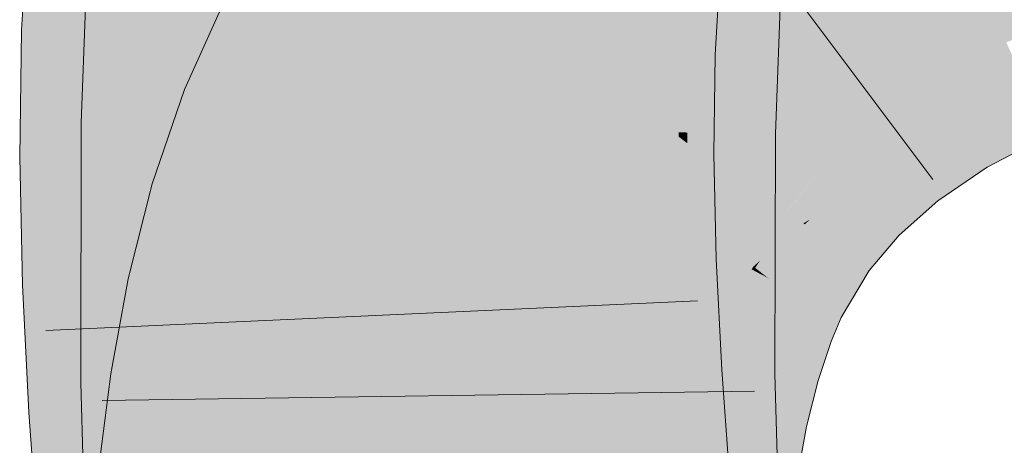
# Model space of a CAD drawing. Extents: x -620 to 300, y 62 to 1162.
# Tile 191 of 256: x 200.562 to 200.917, y 830.146 to 830.299. Entities that reach past the tile are written whole.
import ezdxf

# ---------------------------------------------------------------- set-up
doc = ezdxf.new("R2010")
doc.units = 0
doc.layers.get('0').update_dxf_attribs({"lineweight": 13})
doc.layers.add('E_Leerrohr 25-A06G955E8I', color=7, linetype='Continuous', lineweight=9, true_color=0xff8000)
doc.layers.add('E_Leerrohr 25-Shading', color=7, linetype='Continuous', lineweight=9, true_color=0xff8000)

# ---------------------------------------------------------------- blocks, each defined once
blk = doc.blocks.new('Shading-A06G94UZ8I', base_point=(176.13742, 828.71082))
at = {"layer": 'E_Leerrohr 25-Shading', "color": 43, "true_color": 0xd7ab7f}
for points in [[(200.5872, 830.33929), (200.56561, 830.34113), (200.58275, 830.29486), (200.56293, 830.29559)], [(200.59952, 830.29431), (200.6021, 830.33801), (200.58275, 830.29486), (200.5872, 830.33929)], [(200.58447, 830.26221), (200.6133, 830.30505), (200.58685, 830.32568), (200.61212, 830.32428)], [(200.68826, 830.32281), (200.63795, 830.31061), (200.65981, 830.29883)], [(200.6702, 830.29327), (200.68826, 830.32281), (200.65981, 830.29883)], [(200.77972, 830.32275), (200.77823, 830.32288), (200.7769, 830.2879), (200.77618, 830.28796)], [(200.77812, 830.2879), (200.78125, 830.32263), (200.7769, 830.2879), (200.77972, 830.32275)], [(200.77812, 830.2879), (200.78656, 830.2876), (200.78125, 830.32263), (200.78998, 830.3219)], [(200.78656, 830.2876), (200.81277, 830.28662), (200.78998, 830.3219), (200.8147, 830.31976)], [(200.61954, 830.26166), (200.62326, 830.31989), (200.61595, 830.26172), (200.6133, 830.30505)], [(200.62108, 830.26166), (200.62326, 830.31989), (200.61954, 830.26166)], [(200.65981, 830.29883), (200.63795, 830.31061), (200.63522, 830.26892), (200.62158, 830.27423)], [(200.80058, 830.31372), (200.79991, 830.31378), (200.79805, 830.26459)], [(200.79956, 830.25879), (200.80257, 830.3136), (200.79805, 830.26459), (200.80058, 830.31372)], [(200.80473, 830.31348), (200.80257, 830.3136), (200.8024, 830.25873), (200.79956, 830.25879)], [(200.80579, 830.31342), (200.80473, 830.31348), (200.80273, 830.25873), (200.8024, 830.25873)], [(200.80273, 830.25873), (200.80368, 830.25873), (200.80579, 830.31342), (200.80722, 830.31335)], [(200.80722, 830.31335), (200.80368, 830.25873), (200.827, 830.31226), (200.82353, 830.25836)], [(200.82353, 830.25836), (200.83444, 830.25818), (200.827, 830.31226), (200.83646, 830.31171)], [(200.61288, 830.3045), (200.58447, 830.26221), (200.61456, 830.26178)], [(200.61595, 830.26172), (200.6133, 830.30505), (200.61456, 830.26178), (200.61288, 830.3045)], [(200.6557, 830.26099), (200.6702, 830.29327), (200.63522, 830.26892), (200.65981, 830.29883)], [(200.58275, 830.29486), (200.56293, 830.29559), (200.58168, 830.24994), (200.56229, 830.24988)], [(200.59891, 830.25), (200.59952, 830.29431), (200.58168, 830.24994), (200.58275, 830.29486)], [(200.91785, 830.29053), (200.91756, 830.29114), (200.89191, 830.27765)], [(200.89226, 830.27704), (200.91846, 830.28918), (200.89191, 830.27765), (200.91785, 830.29053)], [(200.7769, 830.2879), (200.77618, 830.28796), (200.77591, 830.25079), (200.77568, 830.25079)], [(200.77679, 830.25079), (200.77812, 830.2879), (200.77591, 830.25079), (200.7769, 830.2879)], [(200.77679, 830.25079), (200.78571, 830.25085), (200.77812, 830.2879), (200.78656, 830.2876)], [(200.78571, 830.25085), (200.81229, 830.25098), (200.78656, 830.2876), (200.81277, 830.28662)], [(200.89301, 830.27582), (200.9194, 830.28717), (200.89226, 830.27704), (200.91846, 830.28918)], [(200.89369, 830.27466), (200.9198, 830.28632), (200.89301, 830.27582), (200.9194, 830.28717)], [(200.8941, 830.27399), (200.92061, 830.28455), (200.89369, 830.27466), (200.9198, 830.28632)], [(200.90181, 830.26111), (200.92758, 830.26959), (200.8941, 830.27399), (200.92061, 830.28455)], [(200.89226, 830.27704), (200.89191, 830.27765), (200.87036, 830.26306)], [(200.8708, 830.26245), (200.89301, 830.27582), (200.87036, 830.26306), (200.89226, 830.27704)], [(200.87125, 830.2619), (200.89369, 830.27466), (200.8708, 830.26245), (200.89301, 830.27582)], [(200.63522, 830.26892), (200.62158, 830.27423), (200.61673, 830.23828), (200.61003, 830.24023)], [(200.87166, 830.26135), (200.8941, 830.27399), (200.87125, 830.2619), (200.89369, 830.27466)], [(200.87984, 830.25085), (200.90181, 830.26111), (200.87166, 830.26135), (200.8941, 830.27399)], [(200.64516, 830.22986), (200.6557, 830.26099), (200.61673, 830.23828), (200.63522, 830.26892)], [(200.92758, 830.26959), (200.90181, 830.26111), (200.92876, 830.26703), (200.90327, 830.25867)], [(200.79956, 830.25879), (200.79805, 830.26459), (200.79784, 830.25879)], [(200.90327, 830.25867), (200.90367, 830.258), (200.92876, 830.26703), (200.92911, 830.2663)], [(200.92911, 830.2663), (200.90367, 830.258), (200.91489, 830.24841), (200.90961, 830.24811)], [(200.92911, 830.2663), (200.91489, 830.24841), (200.933, 830.25793)], [(200.6192, 830.16925), (200.58447, 830.26221), (200.58427, 830.16882)], [(200.61685, 830.22168), (200.6143, 830.26178), (200.61862, 830.17084), (200.58447, 830.26221)], [(200.61456, 830.26178), (200.6143, 830.26178), (200.61932, 830.20294), (200.61926, 830.18365)], [(200.61932, 830.20294), (200.61942, 830.22791), (200.61456, 830.26178), (200.61595, 830.26172)], [(200.61942, 830.22791), (200.61954, 830.26166), (200.61595, 830.26172)], [(200.62088, 830.16925), (200.62108, 830.26166), (200.6192, 830.16925), (200.61954, 830.26166)], [(200.85318, 830.24689), (200.87166, 830.26135), (200.85919, 830.25311), (200.87125, 830.2619)], [(200.86142, 830.23889), (200.87984, 830.25085), (200.85318, 830.24689), (200.87166, 830.26135)], [(200.85919, 830.25311), (200.86244, 830.25549), (200.87036, 830.26306), (200.8708, 830.26245)], [(200.86244, 830.25549), (200.87125, 830.2619), (200.8708, 830.26245)], [(200.90181, 830.26111), (200.87984, 830.25085), (200.90327, 830.25867), (200.88162, 830.2486)], [(200.79956, 830.25879), (200.79784, 830.25879), (200.79852, 830.17151), (200.79765, 830.17151)], [(200.80273, 830.25873), (200.79956, 830.25879), (200.80269, 830.25488), (200.79955, 830.25726)], [(200.80273, 830.25873), (200.80269, 830.25488), (200.80368, 830.25873), (200.80357, 830.25421)], [(200.82353, 830.25836), (200.80368, 830.25873), (200.82336, 830.21277), (200.80293, 830.2251)], [(200.82321, 830.17181), (200.83426, 830.17194), (200.82353, 830.25836), (200.83444, 830.25818)], [(200.88162, 830.2486), (200.88206, 830.24799), (200.90327, 830.25867), (200.90367, 830.258)], [(200.90367, 830.258), (200.88206, 830.24799), (200.90961, 830.24811), (200.88533, 830.24377)], [(200.80269, 830.25488), (200.79955, 830.25726), (200.80247, 830.23871), (200.79935, 830.24078)], [(200.80269, 830.25488), (200.80159, 830.17157), (200.80357, 830.25421), (200.80174, 830.17157)], [(200.77679, 830.25079), (200.77568, 830.25079), (200.77708, 830.21179), (200.77655, 830.21179)], [(200.77708, 830.21179), (200.78719, 830.21216), (200.77679, 830.25079), (200.78571, 830.25085)], [(200.78719, 830.21216), (200.81314, 830.21313), (200.78571, 830.25085), (200.81229, 830.25098)], [(200.85318, 830.24689), (200.85919, 830.25311), (200.85269, 830.24738)], [(200.87984, 830.25085), (200.86142, 830.23889), (200.88162, 830.2486), (200.86353, 830.23682)], [(200.58168, 830.24994), (200.56229, 830.24988), (200.58337, 830.20471), (200.56331, 830.20398)], [(200.59988, 830.20532), (200.59891, 830.25), (200.58337, 830.20471), (200.58168, 830.24994)], [(200.83842, 830.23047), (200.85172, 830.23004), (200.85318, 830.24689), (200.86142, 830.23889)], [(200.83842, 830.23047), (200.85318, 830.24689), (200.83897, 830.23108)], [(200.85318, 830.24689), (200.85269, 830.24738), (200.83897, 830.23108)], [(200.86353, 830.23682), (200.864, 830.23633), (200.88162, 830.2486), (200.88206, 830.24799)], [(200.88206, 830.24799), (200.86504, 830.237), (200.88533, 830.24377)], [(200.88533, 830.24377), (200.89285, 830.23413), (200.90961, 830.24811), (200.91072, 830.24628)], [(200.90961, 830.24811), (200.91072, 830.24628), (200.91489, 830.24841)], [(200.86504, 830.237), (200.89285, 830.23413), (200.88533, 830.24377)], [(200.61673, 830.23828), (200.61003, 830.24023), (200.60237, 830.20587), (200.60136, 830.20612)], [(200.79935, 830.24078), (200.79852, 830.17151), (200.80247, 830.23871), (200.80159, 830.17157)], [(200.63715, 830.1983), (200.64516, 830.22986), (200.60237, 830.20587), (200.61673, 830.23828)], [(200.86142, 830.23889), (200.8461, 830.22491), (200.86353, 830.23682), (200.84853, 830.22321)], [(200.84853, 830.22321), (200.84898, 830.22284), (200.86353, 830.23682), (200.864, 830.23633)], [(200.84898, 830.22284), (200.86818, 830.20911), (200.864, 830.23633), (200.87894, 830.2218)], [(200.86504, 830.237), (200.864, 830.23633), (200.89285, 830.23413), (200.87894, 830.2218)], [(200.84448, 830.22607), (200.83842, 830.23047), (200.82649, 830.21051)], [(200.85172, 830.23004), (200.83842, 830.23047), (200.84448, 830.22607)], [(200.84502, 830.22571), (200.8461, 830.22491), (200.8468, 830.22736), (200.85172, 830.23004)], [(200.84448, 830.22607), (200.83397, 830.21698), (200.8307, 830.20721), (200.82832, 830.20911)], [(200.84448, 830.22607), (200.8307, 830.20721), (200.84479, 830.22589)], [(200.8307, 830.20721), (200.83194, 830.20624), (200.84479, 830.22589), (200.8461, 830.22491)], [(200.84448, 830.22607), (200.84502, 830.22571), (200.8468, 830.22736)], [(200.80293, 830.2251), (200.80174, 830.17157), (200.82336, 830.21277), (200.82321, 830.17181)], [(200.8461, 830.22491), (200.83194, 830.20624), (200.84853, 830.22321), (200.83459, 830.20483)], [(200.83459, 830.20483), (200.83496, 830.20465), (200.84853, 830.22321), (200.84898, 830.22284)], [(200.83496, 830.20465), (200.85812, 830.1922), (200.84898, 830.22284), (200.86818, 830.20911)], [(200.61926, 830.18365), (200.61685, 830.22168), (200.6192, 830.16925), (200.61862, 830.17084)], [(200.82832, 830.20911), (200.83397, 830.21698), (200.82712, 830.21002), (200.82884, 830.21259)], [(200.78719, 830.21216), (200.77655, 830.21179), (200.79068, 830.17188), (200.77861, 830.17114)], [(200.81516, 830.1734), (200.81314, 830.21313), (200.79068, 830.17188), (200.78719, 830.21216)], [(200.82884, 830.21259), (200.82649, 830.21051), (200.82712, 830.21002)], [(200.82652, 830.20917), (200.82588, 830.20953), (200.82069, 830.19672), (200.82043, 830.19684)], [(200.82179, 830.19629), (200.82785, 830.20844), (200.82069, 830.19672), (200.82652, 830.20917)], [(200.82431, 830.19531), (200.83054, 830.20703), (200.82179, 830.19629), (200.82785, 830.20844)], [(200.82712, 830.21002), (200.82649, 830.21051), (200.82652, 830.20917), (200.82588, 830.20953)], [(200.82832, 830.20911), (200.82712, 830.21002), (200.82785, 830.20844), (200.82652, 830.20917)], [(200.82785, 830.20844), (200.83054, 830.20703), (200.82832, 830.20911), (200.8307, 830.20721)], [(200.58337, 830.20471), (200.56331, 830.20398), (200.5873, 830.15936), (200.56563, 830.15802)], [(200.60217, 830.16028), (200.59988, 830.20532), (200.5873, 830.15936), (200.58337, 830.20471)], [(200.60237, 830.20587), (200.60136, 830.20612), (200.59988, 830.198)], [(200.63126, 830.16638), (200.63715, 830.1983), (200.59988, 830.198), (200.60237, 830.20587)], [(200.82576, 830.19476), (200.83194, 830.20624), (200.82431, 830.19531), (200.83054, 830.20703)], [(200.82576, 830.19476), (200.82889, 830.19354), (200.83194, 830.20624), (200.83496, 830.20465)], [(200.82889, 830.19354), (200.85454, 830.18353), (200.83496, 830.20465), (200.85812, 830.1922)], [(200.83054, 830.20703), (200.83194, 830.20624), (200.8307, 830.20721)], [(200.63126, 830.16638), (200.59988, 830.198), (200.59508, 830.17194)], [(200.82179, 830.19629), (200.82043, 830.19684), (200.81543, 830.17969), (200.81473, 830.17993)], [(200.81752, 830.17908), (200.82431, 830.19531), (200.81543, 830.17969), (200.82179, 830.19629)], [(200.81752, 830.17908), (200.81808, 830.17889), (200.82431, 830.19531), (200.82475, 830.19513)], [(200.81808, 830.17889), (200.81898, 830.17865), (200.82475, 830.19513), (200.82576, 830.19476)], [(200.81898, 830.17865), (200.82207, 830.17773), (200.82576, 830.19476), (200.82889, 830.19354)], [(200.82207, 830.17773), (200.84984, 830.16956), (200.82889, 830.19354), (200.85454, 830.18353)], [(200.81543, 830.17969), (200.81473, 830.17993), (200.81012, 830.16064), (200.80988, 830.16071)], [(200.81166, 830.16034), (200.81752, 830.17908), (200.81012, 830.16064), (200.81543, 830.17969)], [(200.81166, 830.16034), (200.81256, 830.1601), (200.81752, 830.17908), (200.81847, 830.17883)], [(200.81256, 830.1601), (200.81308, 830.16003), (200.81847, 830.17883), (200.81898, 830.17865)], [(200.81308, 830.16003), (200.81607, 830.15936), (200.81898, 830.17865), (200.82207, 830.17773)], [(200.82207, 830.17773), (200.81607, 830.15936), (200.84981, 830.16956), (200.84277, 830.15356)], [(200.81516, 830.1734), (200.77861, 830.17114), (200.81804, 830.13336), (200.78157, 830.13007)], [(200.62343, 830.07568), (200.62326, 830.0816), (200.58427, 830.16882), (200.6192, 830.16925)], [(200.61984, 830.08423), (200.58427, 830.16882), (200.58655, 830.08502)], [(200.63126, 830.16638), (200.59508, 830.17194), (200.62718, 830.13416), (200.59076, 830.13788)], [(200.62326, 830.0816), (200.62088, 830.16925), (200.6192, 830.16925)], [(200.79979, 830.11798), (200.79852, 830.17151), (200.7991, 830.11804), (200.79765, 830.17151)], [(200.80063, 830.08264), (200.80292, 830.08276), (200.79852, 830.17151), (200.80174, 830.17157)], [(200.80174, 830.17157), (200.80292, 830.08276), (200.82321, 830.17181), (200.82732, 830.08374)], [(200.82321, 830.17181), (200.82585, 830.11511), (200.83426, 830.17194), (200.83583, 830.11407)], [(200.84277, 830.15356), (200.84564, 830.15289), (200.84981, 830.16956), (200.84984, 830.16956)], [(200.5873, 830.15936), (200.56563, 830.15802), (200.59305, 830.11298), (200.56905, 830.11084)], [(200.60551, 830.11414), (200.60217, 830.16028), (200.59305, 830.11298), (200.5873, 830.15936)], [(200.81166, 830.16034), (200.80988, 830.16071), (200.80685, 830.13922), (200.80597, 830.1394)], [(200.80685, 830.13922), (200.80769, 830.1391), (200.81166, 830.16034), (200.81256, 830.1601)], [(200.80769, 830.1391), (200.80823, 830.13904), (200.81256, 830.1601), (200.81308, 830.16003)], [(200.80823, 830.13904), (200.81105, 830.13861), (200.81308, 830.16003), (200.81607, 830.15936)], [(200.81607, 830.15936), (200.81105, 830.13861), (200.84277, 830.15356), (200.83679, 830.13464)], [(200.83679, 830.13464), (200.84215, 830.13379), (200.84277, 830.15356), (200.84564, 830.15289)]]:
    blk.add_solid(points, dxfattribs=at)
at = {"layer": 'E_Leerrohr 25-Shading', "color": 31, "true_color": 0xfabd7f}
for points in [[(200.74165, 830.2998), (200.76659, 830.28192), (200.75726, 830.34021), (200.78935, 830.30902)], [(200.91756, 830.29114), (200.94571, 830.30273), (200.89757, 830.33411), (200.93259, 830.34131)], [(200.61012, 830.33728), (200.6021, 830.33801), (200.61304, 830.29382), (200.59952, 830.29431)], [(200.61304, 830.29382), (200.64008, 830.29285), (200.61012, 830.33728), (200.63834, 830.3349)], [(200.71616, 830.26855), (200.72595, 830.3111), (200.68826, 830.32281), (200.69475, 830.33344)], [(200.89191, 830.27765), (200.91756, 830.29114), (200.86333, 830.32532), (200.89757, 830.33411)], [(200.68275, 830.29132), (200.68594, 830.2912), (200.68202, 830.33112), (200.68611, 830.33081)], [(200.71468, 830.32837), (200.69016, 830.33044), (200.71404, 830.29016), (200.68785, 830.29114)], [(200.71404, 830.29016), (200.75108, 830.28888), (200.71468, 830.32837), (200.74959, 830.32538)], [(200.75108, 830.28888), (200.77618, 830.28796), (200.74959, 830.32538), (200.77823, 830.32288)], [(200.87036, 830.26306), (200.89191, 830.27765), (200.83009, 830.31476), (200.86333, 830.32532)], [(200.69504, 830.26044), (200.69334, 830.3197), (200.62326, 830.31989), (200.62341, 830.32361)], [(200.68826, 830.32281), (200.6702, 830.29327), (200.70432, 830.2749)], [(200.71616, 830.26855), (200.68826, 830.32281), (200.70432, 830.2749)], [(200.62326, 830.31989), (200.62108, 830.26166), (200.62482, 830.2616)], [(200.69504, 830.26044), (200.62326, 830.31989), (200.62482, 830.2616)], [(200.63893, 830.32056), (200.64008, 830.29285), (200.68234, 830.31396), (200.68275, 830.29132)], [(200.69504, 830.26044), (200.69754, 830.26044), (200.69334, 830.3197), (200.69714, 830.31952)], [(200.69714, 830.31952), (200.69754, 830.26044), (200.69995, 830.31934), (200.69844, 830.26038)], [(200.69844, 830.26038), (200.70522, 830.26031), (200.69995, 830.31934), (200.70502, 830.31909)], [(200.70522, 830.26031), (200.70815, 830.26025), (200.70502, 830.31909), (200.70845, 830.31885)], [(200.70815, 830.26025), (200.70946, 830.26019), (200.70845, 830.31885), (200.71165, 830.31866)], [(200.72101, 830.31818), (200.71165, 830.31866), (200.72037, 830.26007), (200.70946, 830.26019)], [(200.72101, 830.31818), (200.72037, 830.26007), (200.73529, 830.27863), (200.72963, 830.25989)], [(200.72101, 830.31818), (200.73529, 830.27863), (200.73425, 830.31744)], [(200.7979, 830.30219), (200.85919, 830.25311), (200.83009, 830.31476), (200.87036, 830.26306)], [(200.68604, 830.31348), (200.68594, 830.2912), (200.68913, 830.31299), (200.68785, 830.29114)], [(200.71616, 830.26855), (200.71866, 830.26715), (200.72595, 830.3111), (200.7292, 830.30872)], [(200.73457, 830.30548), (200.73578, 830.25983), (200.79991, 830.31378), (200.79784, 830.25879)], [(200.7292, 830.30872), (200.71866, 830.26715), (200.73138, 830.30719), (200.7197, 830.2666)], [(200.7197, 830.2666), (200.72595, 830.26324), (200.73138, 830.30719), (200.73631, 830.30365)], [(200.7906, 830.3078), (200.78935, 830.30902), (200.81409, 830.24786), (200.76659, 830.28192)], [(200.85919, 830.25311), (200.78935, 830.30902), (200.85039, 830.24957)], [(200.81409, 830.24786), (200.82736, 830.2384), (200.7906, 830.3078), (200.85039, 830.24957)], [(200.73631, 830.30365), (200.72595, 830.26324), (200.73602, 830.28333), (200.7301, 830.26105)], [(200.73631, 830.30365), (200.73602, 830.28333), (200.73897, 830.30176)], [(200.73897, 830.30176), (200.73602, 830.28333), (200.7406, 830.3006)], [(200.73602, 830.28333), (200.76659, 830.28192), (200.7406, 830.3006)], [(200.61304, 830.29382), (200.59952, 830.29431), (200.61557, 830.25012), (200.59891, 830.25)], [(200.61557, 830.25012), (200.6405, 830.25024), (200.61304, 830.29382), (200.64008, 830.29285)], [(200.71135, 830.23932), (200.6702, 830.29327), (200.6557, 830.26099)], [(200.71135, 830.23932), (200.71236, 830.24542), (200.6702, 830.29327), (200.70432, 830.2749)], [(200.6405, 830.25024), (200.6844, 830.25043), (200.64008, 830.29285), (200.68275, 830.29132)], [(200.6844, 830.25043), (200.68669, 830.25043), (200.68275, 830.29132), (200.68594, 830.2912)], [(200.68669, 830.25043), (200.68729, 830.25043), (200.68594, 830.2912), (200.68785, 830.29114)], [(200.71404, 830.29016), (200.68785, 830.29114), (200.71387, 830.25055), (200.68729, 830.25043)], [(200.71387, 830.25055), (200.75146, 830.25073), (200.71404, 830.29016), (200.75108, 830.28888)], [(200.75146, 830.25073), (200.77568, 830.25079), (200.75108, 830.28888), (200.77618, 830.28796)], [(200.7301, 830.26105), (200.73228, 830.25983), (200.73602, 830.28333)], [(200.74986, 830.28271), (200.73602, 830.28333), (200.74037, 830.25549), (200.73228, 830.25983)], [(200.76659, 830.28192), (200.74986, 830.28271), (200.74803, 830.2514), (200.74037, 830.25549)], [(200.82588, 830.20953), (200.76659, 830.28192), (200.74803, 830.2514)], [(200.82588, 830.20953), (200.82649, 830.21051), (200.76659, 830.28192), (200.81409, 830.24786)], [(200.72963, 830.25989), (200.73578, 830.25983), (200.73529, 830.27863)], [(200.71236, 830.24542), (200.71616, 830.26855), (200.70432, 830.2749)], [(200.71432, 830.23816), (200.71616, 830.26855), (200.71236, 830.24542)], [(200.71616, 830.26855), (200.71484, 830.24683), (200.71866, 830.26715)], [(200.71484, 830.24683), (200.72595, 830.26324), (200.71866, 830.26715)], [(200.62482, 830.2616), (200.62108, 830.26166), (200.62495, 830.16931), (200.62088, 830.16925)], [(200.69824, 830.19128), (200.69504, 830.26044), (200.62489, 830.21161), (200.62482, 830.2616)], [(200.71135, 830.23932), (200.6557, 830.26099), (200.7081, 830.2113), (200.64516, 830.22986)], [(200.71484, 830.24683), (200.71432, 830.23816), (200.72595, 830.26324), (200.72072, 830.23566)], [(200.72595, 830.26324), (200.72072, 830.23566), (200.7301, 830.26105), (200.72476, 830.23407)], [(200.72476, 830.23407), (200.72894, 830.23242), (200.7301, 830.26105), (200.73228, 830.25983)], [(200.69922, 830.17029), (200.69972, 830.17029), (200.69504, 830.26044), (200.69754, 830.26044)], [(200.69972, 830.17029), (200.70714, 830.17035), (200.69754, 830.26044), (200.70522, 830.26031)], [(200.70714, 830.17035), (200.70927, 830.17041), (200.70522, 830.26031), (200.70815, 830.26025)], [(200.70927, 830.17041), (200.70946, 830.26019), (200.70815, 830.26025)], [(200.72034, 830.21075), (200.72037, 830.26007), (200.70927, 830.17041), (200.70946, 830.26019)], [(200.73578, 830.25983), (200.72031, 830.17053), (200.73592, 830.17072)], [(200.73578, 830.25983), (200.72699, 830.25067), (200.72031, 830.17053), (200.72034, 830.22723)], [(200.72037, 830.26007), (200.72035, 830.24384), (200.72626, 830.25995)], [(200.72626, 830.25995), (200.72035, 830.24384), (200.72958, 830.25989), (200.72699, 830.25067)], [(200.72699, 830.25067), (200.73578, 830.25983), (200.72958, 830.25989)], [(200.73228, 830.25983), (200.72894, 830.23242), (200.74037, 830.25549), (200.73344, 830.23071)], [(200.73592, 830.17072), (200.79765, 830.17151), (200.73578, 830.25983), (200.79784, 830.25879)], [(200.74037, 830.25549), (200.73344, 830.23071), (200.7453, 830.25287), (200.73714, 830.22925)], [(200.6405, 830.25024), (200.64034, 830.23944), (200.6844, 830.25043), (200.68524, 830.23602)], [(200.68822, 830.20856), (200.68729, 830.25043), (200.68686, 830.2085), (200.6844, 830.25043)], [(200.71387, 830.25055), (200.68729, 830.25043), (200.71414, 830.20953), (200.68822, 830.20856)], [(200.77655, 830.21179), (200.77568, 830.25079), (200.71414, 830.20953), (200.71387, 830.25055)], [(200.72699, 830.25067), (200.72035, 830.24384), (200.72034, 830.22723)], [(200.73714, 830.22925), (200.73807, 830.22888), (200.7453, 830.25287), (200.74803, 830.2514)], [(200.82588, 830.20953), (200.74803, 830.2514), (200.82043, 830.19684), (200.73807, 830.22888)], [(200.85269, 830.24738), (200.85919, 830.25311), (200.85039, 830.24957)], [(200.61557, 830.25012), (200.59891, 830.25), (200.61778, 830.20599), (200.59988, 830.20532)], [(200.61778, 830.20599), (200.63982, 830.20679), (200.61557, 830.25012), (200.6405, 830.25024)], [(200.82649, 830.21051), (200.83842, 830.23047), (200.81409, 830.24786)], [(200.82736, 830.2384), (200.83842, 830.23047), (200.85039, 830.24957), (200.85269, 830.24738)], [(200.71135, 830.23932), (200.71432, 830.23816), (200.71236, 830.24542)], [(200.64034, 830.23944), (200.63982, 830.20679), (200.68524, 830.23602), (200.68686, 830.2085)], [(200.7081, 830.2113), (200.71432, 830.23816), (200.71135, 830.23932)], [(200.71432, 830.23816), (200.71164, 830.22656), (200.71689, 830.20874), (200.70947, 830.21094)], [(200.71841, 830.21948), (200.72072, 830.23566), (200.71432, 830.23816)], [(200.71432, 830.23816), (200.71689, 830.20874), (200.71841, 830.21948)], [(200.72104, 830.20752), (200.72072, 830.23566), (200.71841, 830.21948)], [(200.72476, 830.23407), (200.72072, 830.23566), (200.72102, 830.20911)], [(200.72894, 830.23242), (200.72476, 830.23407), (200.72104, 830.20752), (200.72102, 830.20911)], [(200.7081, 830.2113), (200.64516, 830.22986), (200.70595, 830.18335), (200.63715, 830.1983)], [(200.72894, 830.23242), (200.72104, 830.20752), (200.72641, 830.20593)], [(200.72894, 830.23242), (200.72641, 830.20593), (200.73344, 830.23071), (200.72766, 830.20557)], [(200.72766, 830.20557), (200.72993, 830.2049), (200.73344, 830.23071), (200.73807, 830.22888)], [(200.71164, 830.22656), (200.7081, 830.2113), (200.70947, 830.21094)], [(200.82043, 830.19684), (200.73807, 830.22888), (200.81473, 830.17993), (200.72993, 830.2049)], [(200.71689, 830.20874), (200.72104, 830.20752), (200.71841, 830.21948)], [(200.62489, 830.21161), (200.62494, 830.1825), (200.69922, 830.17029), (200.68427, 830.17004)], [(200.62489, 830.21161), (200.69922, 830.17029), (200.69824, 830.19128)], [(200.77861, 830.17114), (200.77655, 830.21179), (200.71477, 830.16724), (200.71414, 830.20953)], [(200.63982, 830.20679), (200.68997, 830.16571), (200.68686, 830.2085)], [(200.69038, 830.16571), (200.68822, 830.20856), (200.68997, 830.16571), (200.68686, 830.2085)], [(200.71414, 830.20953), (200.68822, 830.20856), (200.71477, 830.16724), (200.69038, 830.16571)], [(200.70595, 830.18335), (200.70671, 830.18317), (200.7081, 830.2113), (200.70947, 830.21094)], [(200.70671, 830.18317), (200.71413, 830.18152), (200.70947, 830.21094), (200.71689, 830.20874)], [(200.72034, 830.21075), (200.70927, 830.17041), (200.71364, 830.17047)], [(200.71413, 830.18152), (200.72104, 830.20752), (200.71689, 830.20874)], [(200.71552, 830.17047), (200.72031, 830.17053), (200.71785, 830.19574), (200.72034, 830.21075)], [(200.61778, 830.20599), (200.59988, 830.20532), (200.61977, 830.16138), (200.60217, 830.16028)], [(200.61977, 830.16138), (200.63823, 830.16248), (200.61778, 830.20599), (200.63982, 830.20679)], [(200.63982, 830.20679), (200.63853, 830.17096), (200.68997, 830.16571), (200.66556, 830.16418)], [(200.71413, 830.18152), (200.72351, 830.1795), (200.72104, 830.20752), (200.72488, 830.18494)], [(200.72104, 830.20752), (200.72488, 830.18494), (200.72641, 830.20593)], [(200.81473, 830.17993), (200.72993, 830.2049), (200.80988, 830.16071), (200.72351, 830.1795)], [(200.72488, 830.18494), (200.72993, 830.2049), (200.72641, 830.20593)], [(200.70595, 830.18335), (200.63715, 830.1983), (200.70471, 830.15503), (200.63126, 830.16638)], [(200.71364, 830.17047), (200.71552, 830.17047), (200.71785, 830.19574)], [(200.71222, 830.15387), (200.71413, 830.18152), (200.70471, 830.15503), (200.70595, 830.18335)], [(200.62494, 830.1825), (200.62495, 830.16931), (200.68427, 830.17004)], [(200.71222, 830.15387), (200.71571, 830.15332), (200.71413, 830.18152), (200.71782, 830.18073)], [(200.71571, 830.15332), (200.71861, 830.15289), (200.71782, 830.18073), (200.72351, 830.1795)], [(200.72447, 830.17932), (200.72351, 830.1795), (200.72302, 830.15216), (200.71861, 830.15289)], [(200.72302, 830.15216), (200.7294, 830.15118), (200.72447, 830.17932), (200.72589, 830.17902)], [(200.7294, 830.15118), (200.80597, 830.1394), (200.72589, 830.17902), (200.80988, 830.16071)], [(200.62495, 830.16931), (200.62088, 830.16925), (200.62326, 830.0816)], [(200.70062, 830.14734), (200.69922, 830.17029), (200.62474, 830.15863), (200.62495, 830.16931)], [(200.63853, 830.17096), (200.63823, 830.16248), (200.66556, 830.16418)], [(200.77861, 830.17114), (200.69038, 830.16571), (200.78157, 830.13007), (200.69354, 830.12207)], [(200.70801, 830.14624), (200.70714, 830.17035), (200.70062, 830.14734), (200.69922, 830.17029)], [(200.70993, 830.14594), (200.70927, 830.17041), (200.70801, 830.14618), (200.70714, 830.17035)], [(200.71364, 830.17047), (200.70927, 830.17041), (200.70993, 830.14594)], [(200.70993, 830.14594), (200.71245, 830.13092), (200.71364, 830.17047), (200.71552, 830.17047)], [(200.71245, 830.13092), (200.72104, 830.07953), (200.71552, 830.17047), (200.72031, 830.17053)], [(200.72104, 830.07953), (200.73418, 830.08002), (200.72031, 830.17053), (200.73592, 830.17072)], [(200.73418, 830.08002), (200.80006, 830.08264), (200.73592, 830.17072), (200.79765, 830.17151)], [(200.70471, 830.15503), (200.63126, 830.16638), (200.70427, 830.12622), (200.62718, 830.13416)], [(200.69093, 830.15814), (200.69038, 830.16571), (200.66556, 830.16418)], [(200.6216, 830.1156), (200.63591, 830.11688), (200.61977, 830.16138), (200.63823, 830.16248)], [(200.69093, 830.15814), (200.63823, 830.16248), (200.69305, 830.12878), (200.63701, 830.13843)], [(200.63823, 830.16248), (200.69093, 830.15814), (200.66556, 830.16418)], [(200.61977, 830.16138), (200.60217, 830.16028), (200.6216, 830.1156), (200.60551, 830.11414)], [(200.62474, 830.15863), (200.62396, 830.11749), (200.70062, 830.14734), (200.7028, 830.11151)], [(200.71107, 830.12555), (200.71222, 830.15387), (200.70427, 830.12622), (200.70471, 830.15503)], [(200.71107, 830.12555), (200.71436, 830.12518), (200.71222, 830.15387), (200.71571, 830.15332)], [(200.71436, 830.12518), (200.7151, 830.12512), (200.71571, 830.15332), (200.71861, 830.15289)], [(200.72302, 830.15216), (200.71861, 830.15289), (200.722, 830.12445), (200.7151, 830.12512)], [(200.722, 830.12445), (200.73186, 830.12341), (200.72302, 830.15216), (200.7294, 830.15118)], [(200.73186, 830.12341), (200.80304, 830.11609), (200.7294, 830.15118), (200.80597, 830.1394)], [(200.7048, 830.07886), (200.71042, 830.0791), (200.70062, 830.14734), (200.70801, 830.14624)]]:
    blk.add_solid(points, dxfattribs=at)
blk = doc.blocks.new('Referenz-A06G955K8I')
at = {"layer": 'E_Leerrohr 25-A06G955E8I', "linetype": 'Continuous', "ltscale": 0.13}
for p, q in [((200.7501, 830.42986), (200.89108, 830.24185)), ((200.56561, 830.34111), (200.56293, 830.29559)), ((200.58685, 830.32568), (200.58448, 830.26224)), ((200.8147, 830.31978), (200.81277, 830.28664)), ((200.83646, 830.31171), (200.83445, 830.25821)), ((200.63795, 830.31058), (200.62158, 830.27425)), ((200.56293, 830.29559), (200.56229, 830.24987)), ((200.81277, 830.28664), (200.81229, 830.25098)), ((200.62158, 830.27425), (200.61004, 830.24023)), ((200.58448, 830.26224), (200.58428, 830.16881)), ((200.83445, 830.25821), (200.83426, 830.17197)), ((200.933, 830.25793), (200.91072, 830.24625)), ((200.81229, 830.25098), (200.81314, 830.21312)), ((200.56229, 830.24987), (200.5633, 830.20399)), ((200.91072, 830.24625), (200.89285, 830.23414)), ((200.61004, 830.24023), (200.60137, 830.20609)), ((200.89285, 830.23414), (200.87893, 830.22182)), ((200.87893, 830.22182), (200.86818, 830.20911)), ((200.81314, 830.21312), (200.81515, 830.17339)), ((200.86818, 830.20911), (200.85813, 830.19217)), ((200.60137, 830.20609), (200.59508, 830.17195)), ((200.5633, 830.20399), (200.56562, 830.15803)), ((200.57164, 830.18748), (200.80639, 830.19822)), ((200.85813, 830.19217), (200.85454, 830.18354)), ((200.85454, 830.18354), (200.84984, 830.16956)), ((200.81515, 830.17339), (200.81804, 830.13335)), ((200.58428, 830.16881), (200.58685, 830.07423)), ((200.59508, 830.17195), (200.59076, 830.13787)), ((200.83426, 830.17197), (200.83665, 830.08409)), ((200.84984, 830.16956), (200.84565, 830.15292)), ((200.59195, 830.16227), (200.82693, 830.16569)), ((200.56562, 830.15803), (200.56905, 830.11082)), ((200.84565, 830.15292), (200.84215, 830.13379))]:
    blk.add_line(p, q, dxfattribs=at)

msp = doc.modelspace()

# ---------------------------------------------------------------- block references
at = {"color": 8, "lineweight": 25, "ltscale": 0.25, "true_color": 0x808080}
msp.add_blockref('Referenz-A06G955K8I', (0, 0), dxfattribs=at)
msp.add_blockref('Shading-A06G94UZ8I', (176.13742, 828.71082))

doc.saveas('drawing.dxf')
